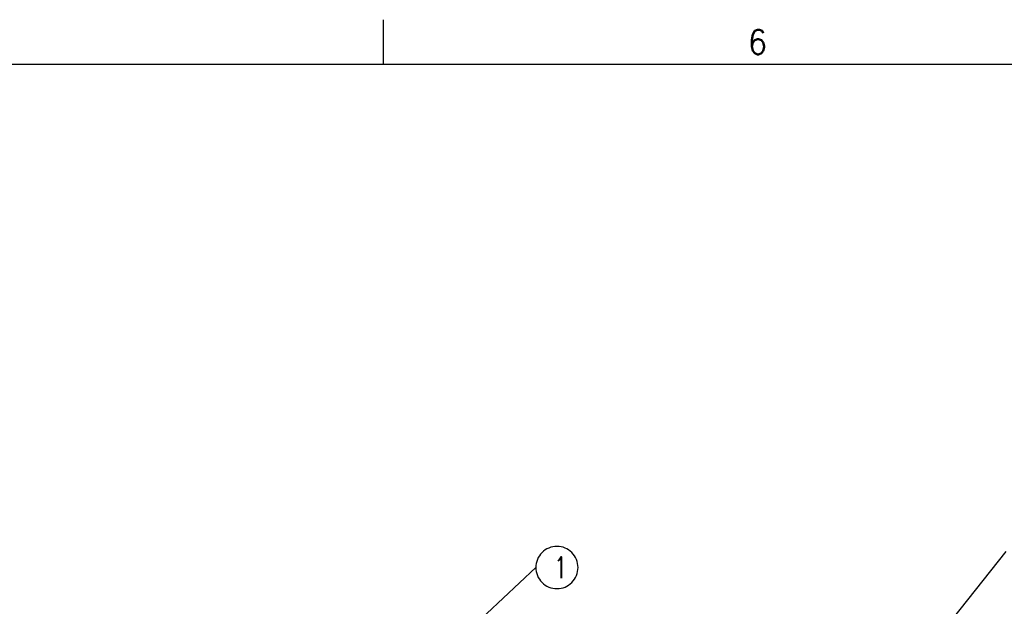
# Model space of a CAD drawing. Header units: inches. Extents: x 0 to 882, y 0 to 559.
# Tile 25 of 30: x 487 to 626, y 475 to 559. Entities that reach past the tile are written whole.
import ezdxf

# ---------------------------------------------------------------- set-up
doc = ezdxf.new("R2010")
doc.units = ezdxf.units.IN
doc.layers.add('1', color=7, linetype='Continuous')
doc.styles.add('CONVERTER_11', font='txt.shx', dxfattribs={"width": 0.9})
doc.styles.add('CONVERTER_12', font='txt.shx', dxfattribs={"width": 0.63})
doc.dimstyles.get("Standard").update_dxf_attribs({"dimtxt": 0.18, "dimasz": 0.18, "dimexe": 0.18, "dimexo": 0.0625, "dimgap": 0.09, "dimtad": 0, "dimtih": 1, "dimtoh": 1, "dimdec": 4, "dimzin": 0, "dimdsep": 46, "dimtxsty": 'Standard', "dimcen": 0.09, "dimadec": 0, "dimazin": 0, "dimtfac": 1, "dimtdec": 4, "dimtofl": 0, "dimtmove": 0, "dimatfit": 3, "dimfxl": 1, "dimtolj": 1, "dimtzin": 0, "dimarcsym": 0})

# ---------------------------------------------------------------- blocks, each defined once
blk = doc.blocks.new('Drawing_Grid_Zones', base_point=(6.35, 6.35))
at = {"layer": '1', "color": 4, "linetype": 'Continuous'}
blk.add_line((538.1625, 558.8), (538.1625, 552.45), dxfattribs=at)
at = {"layer": '1', "color": 4, "insert": (591.34375, 555.625), "char_height": 3.5, "attachment_point": 5, "line_spacing_factor": 1.080432, "style": 'CONVERTER_11'}
blk.add_mtext('6', dxfattribs=at)
blk = doc.blocks.new('D_Size_Verigy_Frame', base_point=(6.35, 6.35))
at = {"layer": '1', "color": 7, "linetype": 'Continuous'}
blk.add_line((854.25, 552.45), (9.35, 552.45), dxfattribs=at)
at = {"layer": '1'}
blk.add_blockref('Drawing_Grid_Zones', (6.35, 6.35), dxfattribs=at)
blk = doc.blocks.new('gen1', base_point=(419, 242))
at = {"layer": '1', "color": 1}
blk.add_lwpolyline([(562.84, 477.95), (562.84, 477.95, 0.414214), (565.84, 480.95), (565.84, 480.95, 0.414214), (562.84, 483.95), (562.84, 483.95, 0.414214), (559.84, 480.95), (559.84, 480.95, 0.414214)], format="xyb", close=True, dxfattribs=at)
at = {"layer": '1', "color": 1, "style": 'CONVERTER_12', "width": 0.63}
blk.add_text('1', height=3, dxfattribs=at).set_placement((562.53, 479.45))
at = {"layer": '1', "color": 3, "linetype": 'Continuous', "has_arrowhead": 0}
for points in [[(615.82, 469.57), (626.65, 483.24)], [(534.6, 457.31), (559.84, 480.95)]]:
    blk.add_leader(points, dimstyle='Standard', dxfattribs=at)

msp = doc.modelspace()

# ---------------------------------------------------------------- block references
for name, p in [('D_Size_Verigy_Frame', (6.35, 6.35)), ('gen1', (419, 242))]:
    msp.add_blockref(name, p)

doc.saveas('drawing.dxf')
